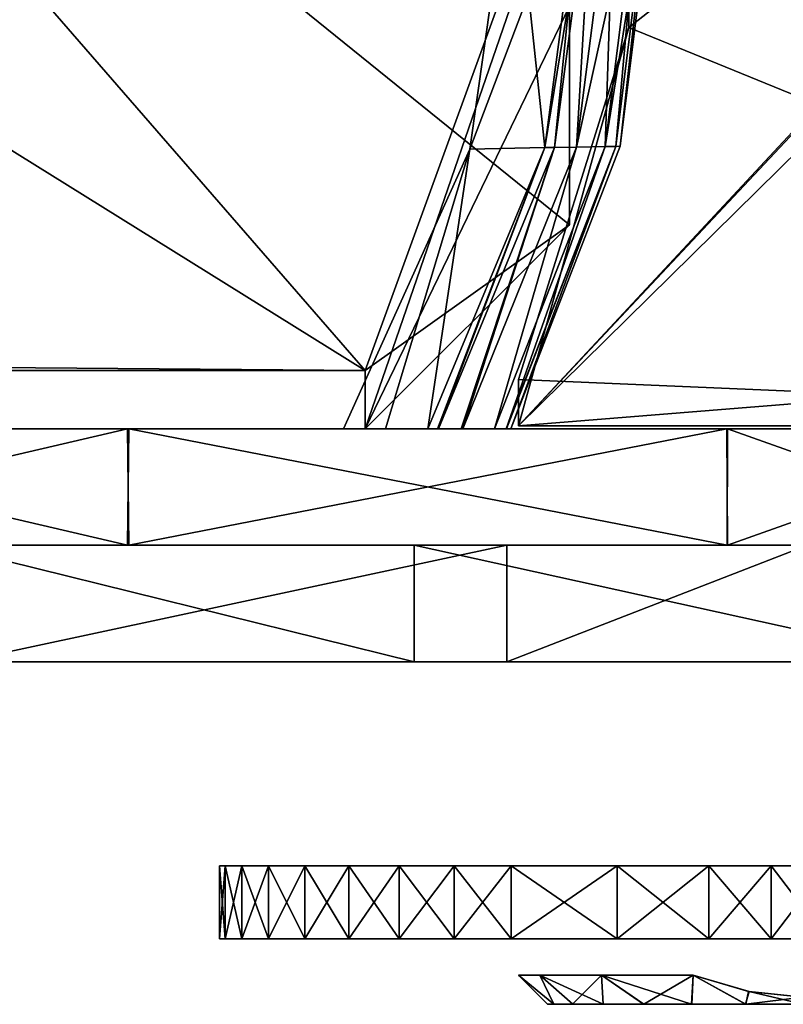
# Model space of a CAD drawing. Header units: millimetres. Extents: x -214 to 214, y -69 to 583.
# Tile 5 of 93: x -71 to -45, y -60 to -26. Entities that reach past the tile are written whole.
import ezdxf

# ---------------------------------------------------------------- set-up
doc = ezdxf.new("R2010")
doc.units = ezdxf.units.MM
doc.header["$LTSCALE"] = 62.021132
for name, color, linetype in [('11', 7, 'CONTINUOUS'), ('12', 7, 'CONTINUOUS'), ('14', 7, 'CONTINUOUS'), ('16', 7, 'CONTINUOUS'), ('33', 7, 'CONTINUOUS'), ('34', 7, 'CONTINUOUS'), ('35', 7, 'CONTINUOUS'), ('39', 7, 'CONTINUOUS'), ('40', 7, 'CONTINUOUS'), ('41', 7, 'CONTINUOUS'), ('643', 7, 'CONTINUOUS'), ('644', 7, 'CONTINUOUS'), ('654', 7, 'CONTINUOUS'), ('656', 7, 'CONTINUOUS'), ('66', 7, 'CONTINUOUS'), ('67', 7, 'CONTINUOUS'), ('68', 7, 'CONTINUOUS'), ('734', 7, 'CONTINUOUS'), ('735', 7, 'CONTINUOUS'), ('736', 7, 'CONTINUOUS'), ('737', 7, 'CONTINUOUS'), ('739', 7, 'CONTINUOUS'), ('740', 7, 'CONTINUOUS'), ('741', 7, 'CONTINUOUS'), ('742', 7, 'CONTINUOUS'), ('743', 7, 'CONTINUOUS'), ('744', 7, 'CONTINUOUS')]:
    doc.layers.add(name, color=color, linetype=linetype)

msp = doc.modelspace()

# ---------------------------------------------------------------- linework, layer by layer
at = {"layer": '11', "color": 7, "linetype": 'Continuous'}
for points in [[(-17, 0.3, -82.75), (-17, 0, -82.75), (-54.25, -39.7, -82.75), (-17, 0.3, -82.75)], [(-50.464, -26.03, -82.75), (-17, 0.3, -82.75), (-54.25, -39.7, -82.75), (-50.464, -26.03, -82.75)], [(-17, 0, -82.75), (-17, -3, -82.75), (-54.25, -39.7, -82.75), (-17, 0, -82.75)], [(-50.464, -13.37, -82.75), (-17, 0.3, -82.75), (-50.464, -26.03, -82.75), (-50.464, -13.37, -82.75)], [(-54.25, -39.7, -82.75), (-17, -3, -82.75), (-17, -36.7, -82.75), (-54.25, -39.7, -82.75)], [(-54.25, -38.107, -82.75), (-50.464, -26.03, -82.75), (-54.25, -39.7, -82.75), (-54.25, -38.107, -82.75)], [(-17, -39.7, -82.75), (-54.25, -39.7, -82.75), (-17, -36.7, -82.75), (-17, -39.7, -82.75)]]:
    msp.add_3dface(points, dxfattribs=at)
at = {"layer": '12', "color": 7, "linetype": 'Continuous'}
for points in [[(-54.25, 0.3, 82.75), (-50.464, -13.37, 82.75), (-17, -39.7, 82.75), (-54.25, 0.3, 82.75)], [(-17, -3, 82.75), (-54.25, 0.3, 82.75), (-17, -36.7, 82.75), (-17, -3, 82.75)], [(-17, -36.7, 82.75), (-54.25, 0.3, 82.75), (-17, -39.7, 82.75), (-17, -36.7, 82.75)], [(-50.464, -13.37, 82.75), (-50.464, -26.03, 82.75), (-17, -39.7, 82.75), (-50.464, -13.37, 82.75)], [(-50.464, -26.03, 82.75), (-54.25, -38.107, 82.75), (-17, -39.7, 82.75), (-50.464, -26.03, 82.75)], [(-54.25, -38.107, 82.75), (-54.25, -39.7, 82.75), (-17, -39.7, 82.75), (-54.25, -38.107, 82.75)]]:
    msp.add_3dface(points, dxfattribs=at)
at = {"layer": '14', "color": 7, "linetype": 'Continuous'}
for points in [[(-88.229, -19.9, -52.75), (-46.5, -2, -52.75), (-59.5, -37.8, -52.75), (-88.229, -19.9, -52.75)], [(-59.5, -37.8, -52.75), (-46.5, -2, -52.75), (-59.5, -39.8, -52.75), (-59.5, -37.8, -52.75)], [(-59.5, -39.8, -52.75), (-46.5, -2, -52.75), (-52.5, -25.3, -52.75), (-59.5, -39.8, -52.75)], [(-90.6, -37.8, -52.75), (-88.229, -19.9, -52.75), (-59.5, -37.8, -52.75), (-90.6, -37.8, -52.75)], [(-52.5, -32.8, -52.75), (-59.5, -39.8, -52.75), (-52.5, -25.3, -52.75), (-52.5, -32.8, -52.75)]]:
    msp.add_3dface(points, dxfattribs=at)
at = {"layer": '16', "color": 7, "linetype": 'Continuous'}
for points in [[(-52.5, -32.8, 52.75), (-52.5, -25.5, 52.75), (-90.6, -2, 52.75), (-52.5, -32.8, 52.75)], [(-59.5, -37.8, 52.75), (-52.5, -32.8, 52.75), (-90.6, -2, 52.75), (-59.5, -37.8, 52.75)], [(-88.229, -19.9, 52.75), (-59.5, -37.8, 52.75), (-90.6, -2, 52.75), (-88.229, -19.9, 52.75)], [(-90.6, -37.554, 52.75), (-59.5, -37.8, 52.75), (-88.229, -19.9, 52.75), (-90.6, -37.554, 52.75)], [(-59.5, -39.8, 52.75), (-52.5, -32.8, 52.75), (-59.5, -37.8, 52.75), (-59.5, -39.8, 52.75)], [(-90.6, -37.8, 52.75), (-59.5, -37.8, 52.75), (-90.6, -37.554, 52.75), (-90.6, -37.8, 52.75)]]:
    msp.add_3dface(points, dxfattribs=at)
at = {"layer": '33', "color": 7, "linetype": 'Continuous'}
for points in [[(-49.982, -19.8, -83.75), (-50.909, -30.114, -83.604), (-51.275, -30.119, -83.75), (-49.982, -19.8, -83.75)], [(-49.629, -19.8, -83.604), (-50.757, -30.11, -83.25), (-50.909, -30.114, -83.604), (-49.629, -19.8, -83.604)], [(-49.629, -19.8, -83.604), (-50.909, -30.114, -83.604), (-49.982, -19.8, -83.75), (-49.629, -19.8, -83.604)], [(-49.482, -19.8, -83.25), (-50.757, -30.11, -83.25), (-49.629, -19.8, -83.604), (-49.482, -19.8, -83.25)], [(-54.67, -39.8, -83.603), (-55.073, -39.8, -83.75), (-51.275, -30.119, -83.75), (-54.67, -39.8, -83.603)], [(-54.67, -39.8, -83.603), (-50.909, -30.114, -83.604), (-54.657, -39.8, -83.591), (-54.67, -39.8, -83.603)], [(-50.909, -30.114, -83.604), (-54.67, -39.8, -83.603), (-51.275, -30.119, -83.75), (-50.909, -30.114, -83.604)], [(-50.909, -30.114, -83.604), (-54.505, -39.8, -83.25), (-54.657, -39.8, -83.591), (-50.909, -30.114, -83.604)], [(-50.757, -30.11, -83.25), (-54.505, -39.8, -83.25), (-50.909, -30.114, -83.604), (-50.757, -30.11, -83.25)]]:
    msp.add_3dface(points, dxfattribs=at)
at = {"layer": '34', "color": 7, "linetype": 'Continuous'}
for points in [[(-53.344, -30.156, -81.924), (-51.975, -19.8, -81.924), (-53.01, -30.147, -82.848), (-53.344, -30.156, -81.924)], [(-52.26, -30.135, -83.51), (-53.01, -30.147, -82.848), (-51.654, -19.8, -82.848), (-52.26, -30.135, -83.51)], [(-53.01, -30.147, -82.848), (-51.975, -19.8, -81.924), (-51.654, -19.8, -82.848), (-53.01, -30.147, -82.848)], [(-50.932, -19.8, -83.51), (-51.275, -30.119, -83.75), (-52.26, -30.135, -83.51), (-50.932, -19.8, -83.51)], [(-50.932, -19.8, -83.51), (-52.26, -30.135, -83.51), (-51.654, -19.8, -82.848), (-50.932, -19.8, -83.51)], [(-49.982, -19.8, -83.75), (-51.275, -30.119, -83.75), (-50.932, -19.8, -83.51), (-49.982, -19.8, -83.75)], [(-57.359, -39.8, -81.924), (-53.344, -30.156, -81.924), (-57.02, -39.8, -82.806), (-57.359, -39.8, -81.924)], [(-57.02, -39.8, -82.806), (-53.344, -30.156, -81.924), (-56.99, -39.8, -82.846), (-57.02, -39.8, -82.806)], [(-56.99, -39.8, -82.846), (-53.344, -30.156, -81.924), (-53.01, -30.147, -82.848), (-56.99, -39.8, -82.846)], [(-56.99, -39.8, -82.846), (-53.01, -30.147, -82.848), (-56.206, -39.8, -83.487), (-56.99, -39.8, -82.846)], [(-53.01, -30.147, -82.848), (-56.158, -39.8, -83.51), (-56.206, -39.8, -83.487), (-53.01, -30.147, -82.848)], [(-52.26, -30.135, -83.51), (-55.073, -39.8, -83.75), (-56.158, -39.8, -83.51), (-52.26, -30.135, -83.51)], [(-52.26, -30.135, -83.51), (-56.158, -39.8, -83.51), (-53.01, -30.147, -82.848), (-52.26, -30.135, -83.51)], [(-51.275, -30.119, -83.75), (-55.073, -39.8, -83.75), (-52.26, -30.135, -83.51), (-51.275, -30.119, -83.75)]]:
    msp.add_3dface(points, dxfattribs=at)
at = {"layer": '35', "color": 7, "linetype": 'Continuous'}
for points in [[(-54.44, -19.8, -53.75), (-53.344, -30.156, -81.924), (-55.919, -30.212, -53.75), (-54.44, -19.8, -53.75)], [(-51.975, -19.8, -81.924), (-53.344, -30.156, -81.924), (-54.44, -19.8, -53.75), (-51.975, -19.8, -81.924)], [(-60.241, -39.8, -53.75), (-55.919, -30.212, -53.75), (-58.806, -39.8, -67.695), (-60.241, -39.8, -53.75)], [(-55.919, -30.212, -53.75), (-57.359, -39.8, -81.924), (-58.806, -39.8, -67.695), (-55.919, -30.212, -53.75)], [(-53.344, -30.156, -81.924), (-57.359, -39.8, -81.924), (-55.919, -30.212, -53.75), (-53.344, -30.156, -81.924)]]:
    msp.add_3dface(points, dxfattribs=at)
at = {"layer": '39', "color": 7, "linetype": 'Continuous'}
for points in [[(-50.909, -30.114, 83.604), (-49.629, -19.8, 83.604), (-51.275, -30.119, 83.75), (-50.909, -30.114, 83.604)], [(-51.275, -30.119, 83.75), (-49.629, -19.8, 83.604), (-49.982, -19.8, 83.75), (-51.275, -30.119, 83.75)], [(-50.909, -30.114, 83.604), (-50.757, -30.11, 83.25), (-49.629, -19.8, 83.604), (-50.909, -30.114, 83.604)], [(-50.757, -30.11, 83.25), (-49.482, -19.8, 83.25), (-49.629, -19.8, 83.604), (-50.757, -30.11, 83.25)], [(-55.073, -39.8, 83.75), (-54.671, -39.8, 83.603), (-51.275, -30.119, 83.75), (-55.073, -39.8, 83.75)], [(-54.671, -39.8, 83.603), (-54.657, -39.8, 83.591), (-50.909, -30.114, 83.604), (-54.671, -39.8, 83.603)], [(-54.671, -39.8, 83.603), (-50.909, -30.114, 83.604), (-51.275, -30.119, 83.75), (-54.671, -39.8, 83.603)], [(-54.657, -39.8, 83.591), (-54.505, -39.8, 83.25), (-50.909, -30.114, 83.604), (-54.657, -39.8, 83.591)], [(-54.505, -39.8, 83.25), (-50.757, -30.11, 83.25), (-50.909, -30.114, 83.604), (-54.505, -39.8, 83.25)]]:
    msp.add_3dface(points, dxfattribs=at)
at = {"layer": '40', "color": 7, "linetype": 'Continuous'}
for points in [[(-51.975, -19.8, 81.924), (-53.344, -30.156, 81.924), (-51.654, -19.8, 82.848), (-51.975, -19.8, 81.924)], [(-51.654, -19.8, 82.848), (-53.344, -30.156, 81.924), (-53.01, -30.148, 82.848), (-51.654, -19.8, 82.848)], [(-52.259, -30.135, 83.51), (-51.654, -19.8, 82.848), (-53.01, -30.148, 82.848), (-52.259, -30.135, 83.51)], [(-51.275, -30.119, 83.75), (-49.982, -19.8, 83.75), (-52.259, -30.135, 83.51), (-51.275, -30.119, 83.75)], [(-52.259, -30.135, 83.51), (-49.982, -19.8, 83.75), (-50.932, -19.8, 83.51), (-52.259, -30.135, 83.51)], [(-52.259, -30.135, 83.51), (-50.932, -19.8, 83.51), (-51.654, -19.8, 82.848), (-52.259, -30.135, 83.51)], [(-53.344, -30.156, 81.924), (-57.359, -39.8, 81.924), (-56.99, -39.8, 82.846), (-53.344, -30.156, 81.924)], [(-56.159, -39.8, 83.509), (-53.01, -30.148, 82.848), (-56.99, -39.8, 82.846), (-56.159, -39.8, 83.509)], [(-53.01, -30.148, 82.848), (-53.344, -30.156, 81.924), (-56.99, -39.8, 82.846), (-53.01, -30.148, 82.848)], [(-56.159, -39.8, 83.509), (-55.073, -39.8, 83.75), (-52.259, -30.135, 83.51), (-56.159, -39.8, 83.509)], [(-56.159, -39.8, 83.509), (-52.259, -30.135, 83.51), (-53.01, -30.148, 82.848), (-56.159, -39.8, 83.509)], [(-55.073, -39.8, 83.75), (-51.275, -30.119, 83.75), (-52.259, -30.135, 83.51), (-55.073, -39.8, 83.75)], [(-56.99, -39.8, 82.846), (-57.359, -39.8, 81.924), (-57.016, -39.8, 82.81), (-56.99, -39.8, 82.846)], [(-56.159, -39.8, 83.509), (-56.99, -39.8, 82.846), (-56.221, -39.8, 83.479), (-56.159, -39.8, 83.509)]]:
    msp.add_3dface(points, dxfattribs=at)
at = {"layer": '41', "color": 7, "linetype": 'Continuous'}
for points in [[(-53.344, -30.156, 81.924), (-51.975, -19.8, 81.924), (-55.919, -30.212, 53.75), (-53.344, -30.156, 81.924)], [(-55.919, -30.212, 53.75), (-51.975, -19.8, 81.924), (-54.44, -19.8, 53.75), (-55.919, -30.212, 53.75)], [(-55.919, -30.212, 53.75), (-60.241, -39.8, 53.75), (-58.806, -39.8, 67.696), (-55.919, -30.212, 53.75)], [(-57.359, -39.8, 81.924), (-55.919, -30.212, 53.75), (-58.806, -39.8, 67.696), (-57.359, -39.8, 81.924)], [(-57.359, -39.8, 81.924), (-53.344, -30.156, 81.924), (-55.919, -30.212, 53.75), (-57.359, -39.8, 81.924)]]:
    msp.add_3dface(points, dxfattribs=at)
at = {"layer": '643', "color": 7, "linetype": 'Continuous'}
for points in [[(-74.004, -47.8, 81.384), (-73.356, -47.8, -81.968), (-57.824, -47.8, 93.575), (-74.004, -47.8, 81.384)], [(-73.356, -47.8, -81.968), (-54.642, -47.8, -95.467), (-57.824, -47.8, 93.575), (-73.356, -47.8, -81.968)], [(-54.642, -47.8, -95.467), (-44.331, -47.8, -100.67), (-57.824, -47.8, 93.575), (-54.642, -47.8, -95.467)], [(-57.824, -47.8, 93.575), (-44.331, -47.8, -100.67), (-39.672, -47.8, 102.596), (-57.824, -47.8, 93.575)]]:
    msp.add_3dface(points, dxfattribs=at)
at = {"layer": '644', "color": 7, "linetype": 'Continuous'}
for points in [[(-74.004, -43.8, 81.384), (-57.824, -43.8, 93.575), (-73.356, -43.8, -81.968), (-74.004, -43.8, 81.384)], [(-73.356, -43.8, -81.968), (-57.824, -43.8, 93.575), (-54.642, -43.8, -95.467), (-73.356, -43.8, -81.968)], [(-57.824, -43.8, 93.575), (-39.672, -43.8, 102.596), (-54.642, -43.8, -95.467), (-57.824, -43.8, 93.575)], [(-54.642, -43.8, -95.467), (-39.672, -43.8, 102.596), (-44.331, -43.8, -100.67), (-54.642, -43.8, -95.467)]]:
    msp.add_3dface(points, dxfattribs=at)
at = {"layer": '654', "color": 7, "linetype": 'Continuous'}
for points in [[(-54.642, -47.8, -95.467), (-73.356, -47.8, -81.968), (-54.642, -43.8, -95.467), (-54.642, -47.8, -95.467)], [(-73.356, -47.8, -81.968), (-73.356, -43.8, -81.968), (-54.642, -43.8, -95.467), (-73.356, -47.8, -81.968)], [(-44.331, -47.8, -100.67), (-54.642, -47.8, -95.467), (-44.331, -43.8, -100.67), (-44.331, -47.8, -100.67)], [(-54.642, -47.8, -95.467), (-54.642, -43.8, -95.467), (-44.331, -43.8, -100.67), (-54.642, -47.8, -95.467)]]:
    msp.add_3dface(points, dxfattribs=at)
at = {"layer": '656', "color": 7, "linetype": 'Continuous'}
for points in [[(-74.004, -47.8, 81.384), (-57.824, -47.8, 93.575), (-74.004, -43.8, 81.384), (-74.004, -47.8, 81.384)], [(-57.824, -47.8, 93.575), (-57.824, -43.8, 93.575), (-74.004, -43.8, 81.384), (-57.824, -47.8, 93.575)], [(-57.824, -47.8, 93.575), (-39.672, -47.8, 102.596), (-57.824, -43.8, 93.575), (-57.824, -47.8, 93.575)], [(-39.672, -47.8, 102.596), (-39.672, -43.8, 102.596), (-57.824, -43.8, 93.575), (-39.672, -47.8, 102.596)]]:
    msp.add_3dface(points, dxfattribs=at)
at = {"layer": '66', "color": 7, "linetype": 'Continuous'}
for points in [[(-76.72, -39.8, -76.721), (-67.649, -39.8, -84.827), (-84.775, -43.8, -67.716), (-76.72, -39.8, -76.721)], [(-84.775, -43.8, -67.716), (-67.649, -39.8, -84.827), (-67.605, -43.8, -84.863), (-84.775, -43.8, -67.716)], [(-67.649, -39.8, -84.827), (-47.096, -39.8, -97.745), (-67.605, -43.8, -84.863), (-67.649, -39.8, -84.827)], [(-67.605, -43.8, -84.863), (-47.096, -39.8, -97.745), (-47.079, -43.8, -97.754), (-67.605, -43.8, -84.863)], [(-47.096, -39.8, -97.745), (-35.844, -39.8, -102.408), (-47.079, -43.8, -97.754), (-47.096, -39.8, -97.745)], [(-47.079, -43.8, -97.754), (-35.844, -39.8, -102.408), (-24.169, -43.8, -105.774), (-47.079, -43.8, -97.754)]]:
    msp.add_3dface(points, dxfattribs=at)
at = {"layer": '67', "color": 7, "linetype": 'Continuous'}
for points in [[(-67.603, -39.8, 84.864), (-84.773, -39.8, 67.718), (-67.651, -43.8, 84.827), (-67.603, -39.8, 84.864)], [(-67.651, -43.8, 84.827), (-84.773, -39.8, 67.718), (-76.724, -43.8, 76.718), (-67.651, -43.8, 84.827)], [(-47.092, -43.8, 97.747), (-67.603, -39.8, 84.864), (-67.651, -43.8, 84.827), (-47.092, -43.8, 97.747)], [(-47.082, -39.8, 97.752), (-67.603, -39.8, 84.864), (-47.092, -43.8, 97.747), (-47.082, -39.8, 97.752)], [(-35.843, -43.8, 102.409), (-47.082, -39.8, 97.752), (-47.092, -43.8, 97.747), (-35.843, -43.8, 102.409)], [(-24.165, -39.8, 105.774), (-47.082, -39.8, 97.752), (-35.843, -43.8, 102.409), (-24.165, -39.8, 105.774)]]:
    msp.add_3dface(points, dxfattribs=at)
at = {"layer": '68', "color": 7, "linetype": 'Continuous'}
for points in [[(108.5, -39.8), (107.813, -39.8, -12.187), (-108.5, -39.8), (108.5, -39.8)], [(108.5, -39.8), (-108.5, -39.8), (-107.813, -39.8, 12.187), (108.5, -39.8)], [(107.813, -39.8, -12.187), (-107.816, -39.8, -12.162), (-108.5, -39.8), (107.813, -39.8, -12.187)], [(107.813, -39.8, -12.187), (-105.774, -39.8, -24.162), (-107.816, -39.8, -12.162), (107.813, -39.8, -12.187)], [(108.5, -39.8), (-107.813, -39.8, 12.187), (107.816, -39.8, 12.162), (108.5, -39.8)], [(-107.813, -39.8, 12.187), (-105.763, -39.8, 24.214), (105.774, -39.8, 24.162), (-107.813, -39.8, 12.187)], [(-107.813, -39.8, 12.187), (105.774, -39.8, 24.162), (107.816, -39.8, 12.162), (-107.813, -39.8, 12.187)], [(107.813, -39.8, -12.187), (105.763, -39.8, -24.214), (-105.774, -39.8, -24.162), (107.813, -39.8, -12.187)], [(105.763, -39.8, -24.214), (102.377, -39.8, -35.93), (-105.774, -39.8, -24.162), (105.763, -39.8, -24.214)], [(102.377, -39.8, -35.93), (-97.752, -39.8, -47.084), (-105.774, -39.8, -24.162), (102.377, -39.8, -35.93)], [(-105.763, -39.8, 24.214), (-102.377, -39.8, 35.93), (105.774, -39.8, 24.162), (-105.763, -39.8, 24.214)], [(-102.377, -39.8, 35.93), (-97.71, -39.8, 47.171), (97.752, -39.8, 47.084), (-102.377, -39.8, 35.93)], [(-102.377, -39.8, 35.93), (97.752, -39.8, 47.084), (105.774, -39.8, 24.162), (-102.377, -39.8, 35.93)], [(102.377, -39.8, -35.93), (97.71, -39.8, -47.171), (-97.752, -39.8, -47.084), (102.377, -39.8, -35.93)], [(97.71, -39.8, -47.171), (-84.833, -39.8, -67.643), (-97.752, -39.8, -47.084), (97.71, -39.8, -47.171)], [(-97.71, -39.8, 47.171), (-84.773, -39.8, 67.718), (84.833, -39.8, 67.643), (-97.71, -39.8, 47.171)], [(-97.71, -39.8, 47.171), (84.833, -39.8, 67.643), (97.752, -39.8, 47.084), (-97.71, -39.8, 47.171)], [(97.71, -39.8, -47.171), (84.773, -39.8, -67.718), (-84.833, -39.8, -67.643), (97.71, -39.8, -47.171)], [(84.773, -39.8, -67.718), (-76.72, -39.8, -76.721), (-84.833, -39.8, -67.643), (84.773, -39.8, -67.718)], [(-84.773, -39.8, 67.718), (-67.603, -39.8, 84.864), (76.72, -39.8, 76.721), (-84.773, -39.8, 67.718)], [(-84.773, -39.8, 67.718), (76.72, -39.8, 76.721), (84.833, -39.8, 67.643), (-84.773, -39.8, 67.718)], [(84.773, -39.8, -67.718), (67.603, -39.8, -84.864), (-76.72, -39.8, -76.721), (84.773, -39.8, -67.718)], [(67.603, -39.8, -84.864), (-67.649, -39.8, -84.827), (-76.72, -39.8, -76.721), (67.603, -39.8, -84.864)], [(67.603, -39.8, -84.864), (-47.096, -39.8, -97.745), (-67.649, -39.8, -84.827), (67.603, -39.8, -84.864)], [(-67.603, -39.8, 84.864), (-47.082, -39.8, 97.752), (47.096, -39.8, 97.745), (-67.603, -39.8, 84.864)], [(-67.603, -39.8, 84.864), (47.096, -39.8, 97.745), (67.649, -39.8, 84.827), (-67.603, -39.8, 84.864)], [(-67.603, -39.8, 84.864), (67.649, -39.8, 84.827), (76.72, -39.8, 76.721), (-67.603, -39.8, 84.864)], [(67.603, -39.8, -84.864), (47.082, -39.8, -97.752), (-47.096, -39.8, -97.745), (67.603, -39.8, -84.864)], [(47.082, -39.8, -97.752), (-35.844, -39.8, -102.408), (-47.096, -39.8, -97.745), (47.082, -39.8, -97.752)], [(-47.082, -39.8, 97.752), (-24.165, -39.8, 105.774), (35.844, -39.8, 102.408), (-47.082, -39.8, 97.752)], [(-47.082, -39.8, 97.752), (35.844, -39.8, 102.408), (47.096, -39.8, 97.745), (-47.082, -39.8, 97.752)]]:
    msp.add_3dface(points, dxfattribs=at)
at = {"layer": '734', "color": 7, "linetype": 'Continuous'}
for points in [[(-54.25, -58.55, 44.5), (-53.51, -58.55, 40.775), (-53.034, -59.55, 42.569), (-54.25, -58.55, 44.5)], [(-53.51, -58.55, 48.225), (-54.25, -58.55, 44.5), (-53.029, -59.55, 46.454), (-53.51, -58.55, 48.225)], [(-53.029, -59.55, 46.454), (-54.25, -58.55, 44.5), (-53.25, -59.55, 44.513), (-53.029, -59.55, 46.454)], [(-53.25, -59.55, 44.513), (-54.25, -58.55, 44.5), (-53.034, -59.55, 42.569), (-53.25, -59.55, 44.513)], [(-53.51, -58.55, 40.775), (-51.404, -58.55, 37.615), (-52.39, -59.55, 40.717), (-53.51, -58.55, 40.775)], [(-53.034, -59.55, 42.569), (-53.51, -58.55, 40.775), (-52.39, -59.55, 40.717), (-53.034, -59.55, 42.569)], [(-51.404, -58.55, 51.385), (-53.51, -58.55, 48.225), (-51.343, -59.55, 49.953), (-51.404, -58.55, 51.385)], [(-51.343, -59.55, 49.953), (-53.51, -58.55, 48.225), (-52.384, -59.55, 48.296), (-51.343, -59.55, 49.953)], [(-52.384, -59.55, 48.296), (-53.51, -58.55, 48.225), (-53.029, -59.55, 46.454), (-52.384, -59.55, 48.296)], [(-52.39, -59.55, 40.717), (-51.404, -58.55, 37.615), (-51.344, -59.55, 39.048), (-52.39, -59.55, 40.717)], [(-51.404, -58.55, 37.615), (-48.25, -58.55, 35.5), (-49.952, -59.55, 37.656), (-51.404, -58.55, 37.615)], [(-51.344, -59.55, 39.048), (-51.404, -58.55, 37.615), (-49.952, -59.55, 37.656), (-51.344, -59.55, 39.048)], [(-48.25, -58.55, 53.5), (-51.404, -58.55, 51.385), (-48.311, -59.55, 52.376), (-48.25, -58.55, 53.5)], [(-48.311, -59.55, 52.376), (-51.404, -58.55, 51.385), (-49.959, -59.55, 51.338), (-48.311, -59.55, 52.376)], [(-49.959, -59.55, 51.338), (-51.404, -58.55, 51.385), (-51.343, -59.55, 49.953), (-49.959, -59.55, 51.338)], [(-49.952, -59.55, 37.656), (-48.25, -58.55, 35.5), (-48.298, -59.55, 36.618), (-49.952, -59.55, 37.656)], [(-46.456, -59.55, 53.028), (-48.25, -58.55, 53.5), (-48.311, -59.55, 52.376), (-46.456, -59.55, 53.028)], [(-48.298, -59.55, 36.618), (-48.25, -58.55, 35.5), (-46.445, -59.55, 35.969), (-48.298, -59.55, 36.618)], [(-48.25, -58.55, 35.5), (-46.354, -59.111, 35.5), (-46.445, -59.55, 35.969), (-48.25, -58.55, 35.5)], [(-46.334, -59.115, 53.5), (-48.25, -58.55, 53.5), (-46.456, -59.55, 53.028), (-46.334, -59.115, 53.5)], [(-44.5, -59.55, 53.25), (-46.334, -59.115, 53.5), (-46.456, -59.55, 53.028), (-44.5, -59.55, 53.25)], [(-46.354, -59.111, 35.5), (-44.5, -59.3, 35.5), (-46.445, -59.55, 35.969), (-46.354, -59.111, 35.5)], [(-44.5, -59.55, 53.25), (-44.5, -59.3, 53.5), (-46.334, -59.115, 53.5), (-44.5, -59.55, 53.25)], [(-44.5, -59.3, 35.5), (-44.5, -59.55, 35.75), (-46.445, -59.55, 35.969), (-44.5, -59.3, 35.5)]]:
    msp.add_3dface(points, dxfattribs=at)
at = {"layer": '735', "color": 7, "linetype": 'Continuous'}
for points in [[(-53.029, -59.55, 46.454), (-53.25, -59.55, 44.513), (-53.034, -59.55, 42.569), (-53.029, -59.55, 46.454)], [(-53.029, -59.55, 46.454), (-53.034, -59.55, 42.569), (-52.39, -59.55, 40.717), (-53.029, -59.55, 46.454)], [(-52.384, -59.55, 48.296), (-53.029, -59.55, 46.454), (-52.39, -59.55, 40.717), (-52.384, -59.55, 48.296)], [(-52.384, -59.55, 48.296), (-52.39, -59.55, 40.717), (-51.344, -59.55, 39.048), (-52.384, -59.55, 48.296)], [(-51.343, -59.55, 49.953), (-52.384, -59.55, 48.296), (-51.344, -59.55, 39.048), (-51.343, -59.55, 49.953)], [(-51.343, -59.55, 49.953), (-51.344, -59.55, 39.048), (-49.952, -59.55, 37.656), (-51.343, -59.55, 49.953)], [(-49.959, -59.55, 51.338), (-51.343, -59.55, 49.953), (-49.952, -59.55, 37.656), (-49.959, -59.55, 51.338)], [(-48.311, -59.55, 52.376), (-49.959, -59.55, 51.338), (-49.952, -59.55, 37.656), (-48.311, -59.55, 52.376)], [(-48.311, -59.55, 52.376), (-49.952, -59.55, 37.656), (-48.298, -59.55, 36.618), (-48.311, -59.55, 52.376)], [(-46.456, -59.55, 53.028), (-48.311, -59.55, 52.376), (-48.298, -59.55, 36.618), (-46.456, -59.55, 53.028)], [(-46.456, -59.55, 53.028), (-48.298, -59.55, 36.618), (-46.445, -59.55, 35.969), (-46.456, -59.55, 53.028)], [(-44.5, -59.55, 35.75), (-44.5, -59.55, 53.25), (-46.456, -59.55, 53.028), (-44.5, -59.55, 35.75)], [(-44.5, -59.55, 35.75), (-46.456, -59.55, 53.028), (-46.445, -59.55, 35.969), (-44.5, -59.55, 35.75)]]:
    msp.add_3dface(points, dxfattribs=at)
at = {"layer": '736', "color": 7, "linetype": 'Continuous'}
for points in [[(-43, -57.3, 57.994), (-43.673, -57.3, 61.205), (-64.5, -57.3, 58.5), (-43, -57.3, 57.994)], [(-64.5, -57.3, 58.5), (-43.673, -57.3, 61.205), (-64.307, -57.3, 60.456), (-64.5, -57.3, 58.5)], [(-50.309, -57.3, 55), (-43, -57.3, 57.994), (-64.5, -57.3, 58.5), (-50.309, -57.3, 55)], [(-53.6, -57.3, 52.322), (-50.309, -57.3, 55), (-64.5, -57.3, 58.5), (-53.6, -57.3, 52.322)], [(-55.752, -57.3, 48.669), (-53.6, -57.3, 52.322), (-64.5, -57.3, 58.5), (-55.752, -57.3, 48.669)], [(-56.5, -57.3, 44.493), (-55.752, -57.3, 48.669), (-64.5, -57.3, 30.5), (-56.5, -57.3, 44.493)], [(-64.5, -57.3, 30.5), (-55.752, -57.3, 48.669), (-64.5, -57.3, 58.5), (-64.5, -57.3, 30.5)], [(-55.75, -57.3, 40.324), (-56.5, -57.3, 44.493), (-64.5, -57.3, 30.5), (-55.75, -57.3, 40.324)], [(-53.6, -57.3, 36.678), (-55.75, -57.3, 40.324), (-64.5, -57.3, 30.5), (-53.6, -57.3, 36.678)], [(-50.309, -57.3, 34), (-53.6, -57.3, 36.678), (-64.5, -57.3, 30.5), (-50.309, -57.3, 34)], [(-46, -57.3, 34), (-50.309, -57.3, 34), (-64.5, -57.3, 30.5), (-46, -57.3, 34)], [(-43, -57.3, 31.006), (-46, -57.3, 34), (-64.5, -57.3, 30.5), (-43, -57.3, 31.006)], [(-64.307, -57.3, 28.544), (-43, -57.3, 31.006), (-64.5, -57.3, 30.5), (-64.307, -57.3, 28.544)], [(-64.307, -57.3, 60.456), (-43.673, -57.3, 61.205), (-63.736, -57.3, 62.332), (-64.307, -57.3, 60.456)], [(-43.673, -57.3, 27.795), (-43, -57.3, 31.006), (-64.307, -57.3, 28.544), (-43.673, -57.3, 27.795)], [(-63.736, -57.3, 26.668), (-43.673, -57.3, 27.795), (-64.307, -57.3, 28.544), (-63.736, -57.3, 26.668)], [(-43.673, -57.3, 61.205), (-45.578, -57.3, 63.876), (-63.736, -57.3, 62.332), (-43.673, -57.3, 61.205)], [(-63.736, -57.3, 62.332), (-45.578, -57.3, 63.876), (-62.812, -57.3, 64.059), (-63.736, -57.3, 62.332)], [(-45.578, -57.3, 25.124), (-43.673, -57.3, 27.795), (-63.736, -57.3, 26.668), (-45.578, -57.3, 25.124)], [(-62.812, -57.3, 24.941), (-45.578, -57.3, 25.124), (-63.736, -57.3, 26.668), (-62.812, -57.3, 24.941)], [(-62.812, -57.3, 64.059), (-45.578, -57.3, 63.876), (-47.723, -57.3, 65.853), (-62.812, -57.3, 64.059)], [(-61.571, -57.3, 23.429), (-45.578, -57.3, 25.124), (-62.812, -57.3, 24.941), (-61.571, -57.3, 23.429)], [(-61.571, -57.3, 65.571), (-62.812, -57.3, 64.059), (-47.723, -57.3, 65.853), (-61.571, -57.3, 65.571)], [(-47.723, -57.3, 23.147), (-45.578, -57.3, 25.124), (-61.571, -57.3, 23.429), (-47.723, -57.3, 23.147)], [(-60.059, -57.3, 22.188), (-47.723, -57.3, 23.147), (-61.571, -57.3, 23.429), (-60.059, -57.3, 22.188)], [(-60.059, -57.3, 66.812), (-61.571, -57.3, 65.571), (-47.723, -57.3, 65.853), (-60.059, -57.3, 66.812)], [(-58.332, -57.3, 21.264), (-47.723, -57.3, 23.147), (-60.059, -57.3, 22.188), (-58.332, -57.3, 21.264)], [(-58.332, -57.3, 67.736), (-60.059, -57.3, 66.812), (-50.862, -57.3, 67.815), (-58.332, -57.3, 67.736)], [(-50.862, -57.3, 67.815), (-60.059, -57.3, 66.812), (-47.723, -57.3, 65.853), (-50.862, -57.3, 67.815)], [(-50.862, -57.3, 21.185), (-47.723, -57.3, 23.147), (-58.332, -57.3, 21.264), (-50.862, -57.3, 21.185)], [(-56.456, -57.3, 20.693), (-50.862, -57.3, 21.185), (-58.332, -57.3, 21.264), (-56.456, -57.3, 20.693)], [(-56.456, -57.3, 68.307), (-58.332, -57.3, 67.736), (-50.862, -57.3, 67.815), (-56.456, -57.3, 68.307)], [(-54.5, -57.3, 20.5), (-50.862, -57.3, 21.185), (-56.456, -57.3, 20.693), (-54.5, -57.3, 20.5)], [(-54.5, -57.3, 68.5), (-56.456, -57.3, 68.307), (-50.862, -57.3, 67.815), (-54.5, -57.3, 68.5)], [(-46, -57.3, 55), (-43, -57.3, 57.994), (-50.309, -57.3, 55), (-46, -57.3, 55)], [(-43, -57.3, 51.5), (-43, -57.3, 57.994), (-46, -57.3, 51.5), (-43, -57.3, 51.5)], [(-46, -57.3, 51.5), (-43, -57.3, 57.994), (-46, -57.3, 55), (-46, -57.3, 51.5)], [(-46, -57.3, 37.5), (-46, -57.3, 34), (-43, -57.3, 37.5), (-46, -57.3, 37.5)], [(-43, -57.3, 37.5), (-46, -57.3, 34), (-43, -57.3, 31.006), (-43, -57.3, 37.5)]]:
    msp.add_3dface(points, dxfattribs=at)
at = {"layer": '737', "color": 7, "linetype": 'Continuous'}
for points in [[(-45.578, -57.3, 63.876), (-43.673, -57.3, 61.205), (-45.578, -54.8, 63.876), (-45.578, -57.3, 63.876)], [(-45.578, -54.8, 63.876), (-43.673, -57.3, 61.205), (-43.673, -54.8, 61.205), (-45.578, -54.8, 63.876)]]:
    msp.add_3dface(points, dxfattribs=at)
at = {"layer": '739', "color": 7, "linetype": 'Continuous'}
for points in [[(-47.723, -57.3, 65.853), (-45.578, -57.3, 63.876), (-47.723, -54.8, 65.853), (-47.723, -57.3, 65.853)], [(-45.578, -57.3, 63.876), (-45.578, -54.8, 63.876), (-47.723, -54.8, 65.853), (-45.578, -57.3, 63.876)]]:
    msp.add_3dface(points, dxfattribs=at)
at = {"layer": '740', "color": 7, "linetype": 'Continuous'}
for points in [[(-64.5, -57.3, 58.5), (-64.307, -57.3, 60.456), (-64.5, -54.8, 58.5), (-64.5, -57.3, 58.5)], [(-64.5, -54.8, 58.5), (-64.307, -57.3, 60.456), (-64.307, -54.8, 60.456), (-64.5, -54.8, 58.5)], [(-64.307, -57.3, 60.456), (-63.736, -57.3, 62.332), (-64.307, -54.8, 60.456), (-64.307, -57.3, 60.456)], [(-64.307, -54.8, 60.456), (-63.736, -57.3, 62.332), (-63.736, -54.8, 62.332), (-64.307, -54.8, 60.456)], [(-63.736, -57.3, 62.332), (-62.812, -57.3, 64.059), (-63.736, -54.8, 62.332), (-63.736, -57.3, 62.332)], [(-63.736, -54.8, 62.332), (-62.812, -57.3, 64.059), (-62.813, -54.8, 64.059), (-63.736, -54.8, 62.332)], [(-62.812, -57.3, 64.059), (-61.571, -57.3, 65.571), (-62.813, -54.8, 64.059), (-62.812, -57.3, 64.059)], [(-62.813, -54.8, 64.059), (-61.571, -57.3, 65.571), (-61.571, -54.8, 65.571), (-62.813, -54.8, 64.059)], [(-61.571, -57.3, 65.571), (-60.059, -57.3, 66.812), (-61.571, -54.8, 65.571), (-61.571, -57.3, 65.571)], [(-61.571, -54.8, 65.571), (-60.059, -57.3, 66.812), (-60.059, -54.8, 66.813), (-61.571, -54.8, 65.571)], [(-60.059, -57.3, 66.812), (-58.332, -57.3, 67.736), (-60.059, -54.8, 66.813), (-60.059, -57.3, 66.812)], [(-60.059, -54.8, 66.813), (-58.332, -57.3, 67.736), (-58.332, -54.8, 67.736), (-60.059, -54.8, 66.813)], [(-58.332, -57.3, 67.736), (-56.456, -57.3, 68.307), (-58.332, -54.8, 67.736), (-58.332, -57.3, 67.736)], [(-58.332, -54.8, 67.736), (-56.456, -57.3, 68.307), (-56.456, -54.8, 68.307), (-58.332, -54.8, 67.736)], [(-56.456, -57.3, 68.307), (-54.5, -57.3, 68.5), (-56.456, -54.8, 68.307), (-56.456, -57.3, 68.307)], [(-54.5, -57.3, 68.5), (-54.5, -54.8, 68.5), (-56.456, -54.8, 68.307), (-54.5, -57.3, 68.5)], [(-54.5, -57.3, 68.5), (-50.862, -57.3, 67.815), (-54.5, -54.8, 68.5), (-54.5, -57.3, 68.5)], [(-54.5, -54.8, 68.5), (-50.862, -57.3, 67.815), (-50.862, -54.8, 67.815), (-54.5, -54.8, 68.5)], [(-50.862, -57.3, 67.815), (-47.723, -57.3, 65.853), (-50.862, -54.8, 67.815), (-50.862, -57.3, 67.815)], [(-47.723, -57.3, 65.853), (-47.723, -54.8, 65.853), (-50.862, -54.8, 67.815), (-47.723, -57.3, 65.853)]]:
    msp.add_3dface(points, dxfattribs=at)
at = {"layer": '741', "color": 7, "linetype": 'Continuous'}
for points in [[(-64.5, -57.3, 30.5), (-64.5, -57.3, 58.5), (-64.5, -54.8, 30.5), (-64.5, -57.3, 30.5)], [(-64.5, -57.3, 58.5), (-64.5, -54.8, 58.5), (-64.5, -54.8, 30.5), (-64.5, -57.3, 58.5)]]:
    msp.add_3dface(points, dxfattribs=at)
at = {"layer": '742', "color": 7, "linetype": 'Continuous'}
for points in [[(-64.307, -57.3, 28.544), (-64.5, -57.3, 30.5), (-64.307, -54.8, 28.544), (-64.307, -57.3, 28.544)], [(-64.5, -57.3, 30.5), (-64.5, -54.8, 30.5), (-64.307, -54.8, 28.544), (-64.5, -57.3, 30.5)], [(-63.736, -57.3, 26.668), (-64.307, -57.3, 28.544), (-63.736, -54.8, 26.668), (-63.736, -57.3, 26.668)], [(-63.736, -54.8, 26.668), (-64.307, -57.3, 28.544), (-64.307, -54.8, 28.544), (-63.736, -54.8, 26.668)], [(-62.812, -57.3, 24.941), (-63.736, -57.3, 26.668), (-62.813, -54.8, 24.941), (-62.812, -57.3, 24.941)], [(-62.813, -54.8, 24.941), (-63.736, -57.3, 26.668), (-63.736, -54.8, 26.668), (-62.813, -54.8, 24.941)], [(-61.571, -54.8, 23.429), (-62.812, -57.3, 24.941), (-62.813, -54.8, 24.941), (-61.571, -54.8, 23.429)], [(-61.571, -57.3, 23.429), (-62.812, -57.3, 24.941), (-61.571, -54.8, 23.429), (-61.571, -57.3, 23.429)], [(-60.059, -57.3, 22.188), (-61.571, -57.3, 23.429), (-60.059, -54.8, 22.187), (-60.059, -57.3, 22.188)], [(-60.059, -54.8, 22.187), (-61.571, -57.3, 23.429), (-61.571, -54.8, 23.429), (-60.059, -54.8, 22.187)], [(-58.332, -57.3, 21.264), (-60.059, -57.3, 22.188), (-58.332, -54.8, 21.264), (-58.332, -57.3, 21.264)], [(-58.332, -54.8, 21.264), (-60.059, -57.3, 22.188), (-60.059, -54.8, 22.187), (-58.332, -54.8, 21.264)], [(-56.456, -57.3, 20.693), (-58.332, -57.3, 21.264), (-56.456, -54.8, 20.693), (-56.456, -57.3, 20.693)], [(-56.456, -54.8, 20.693), (-58.332, -57.3, 21.264), (-58.332, -54.8, 21.264), (-56.456, -54.8, 20.693)], [(-54.5, -57.3, 20.5), (-56.456, -57.3, 20.693), (-54.5, -54.8, 20.5), (-54.5, -57.3, 20.5)], [(-54.5, -54.8, 20.5), (-56.456, -57.3, 20.693), (-56.456, -54.8, 20.693), (-54.5, -54.8, 20.5)], [(-50.862, -57.3, 21.185), (-54.5, -57.3, 20.5), (-50.862, -54.8, 21.185), (-50.862, -57.3, 21.185)], [(-54.5, -57.3, 20.5), (-54.5, -54.8, 20.5), (-50.862, -54.8, 21.185), (-54.5, -57.3, 20.5)], [(-47.723, -57.3, 23.147), (-50.862, -57.3, 21.185), (-47.723, -54.8, 23.147), (-47.723, -57.3, 23.147)], [(-47.723, -54.8, 23.147), (-50.862, -57.3, 21.185), (-50.862, -54.8, 21.185), (-47.723, -54.8, 23.147)]]:
    msp.add_3dface(points, dxfattribs=at)
at = {"layer": '743', "color": 7, "linetype": 'Continuous'}
for points in [[(-45.578, -57.3, 25.124), (-47.723, -57.3, 23.147), (-45.578, -54.8, 25.124), (-45.578, -57.3, 25.124)], [(-47.723, -57.3, 23.147), (-47.723, -54.8, 23.147), (-45.578, -54.8, 25.124), (-47.723, -57.3, 23.147)]]:
    msp.add_3dface(points, dxfattribs=at)
at = {"layer": '744', "color": 7, "linetype": 'Continuous'}
for points in [[(-43.673, -57.3, 27.795), (-45.578, -57.3, 25.124), (-43.673, -54.8, 27.795), (-43.673, -57.3, 27.795)], [(-45.578, -57.3, 25.124), (-45.578, -54.8, 25.124), (-43.673, -54.8, 27.795), (-45.578, -57.3, 25.124)]]:
    msp.add_3dface(points, dxfattribs=at)

doc.saveas('drawing.dxf')
